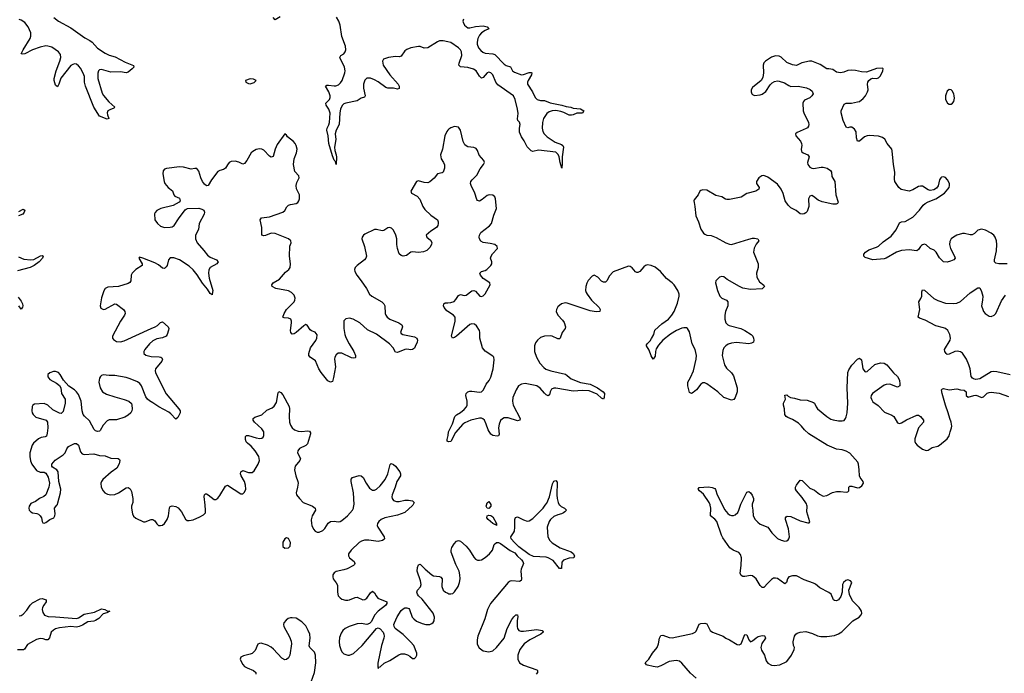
# Model space of a CAD drawing. Header units: inches. Extents: x 1843750 to 1959452, y 907112 to 1016326.
# Tile 103 of 137: x 1915515 to 1925827, y 958240 to 965086. Entities that reach past the tile are written whole.
import ezdxf

# ---------------------------------------------------------------- set-up
doc = ezdxf.new("R2010")
doc.units = ezdxf.units.IN
doc.header["$MEASUREMENT"] = 0
for name, color, linetype in [('B9915', 7, 'Continuous'), ('B9916', 7, 'Continuous'), ('B9925', 7, 'Continuous'), ('B9926', 7, 'Continuous')]:
    doc.layers.add(name, color=color, linetype=linetype)

msp = doc.modelspace()

# ---------------------------------------------------------------- linework, layer by layer
at = {"layer": 'B9915', "color": 6}
for points, elevation in [([(1915620, 960000), (1915615, 959990), (1915612, 959970), (1915614, 959950), (1915630, 959930), (1915650, 959921), (1915694, 959914), (1915710, 959908), (1915730, 959890), (1915744, 959870), (1915750, 959831), (1915757, 959817), (1915770, 959812), (1915790, 959820), (1915830, 959851), (1915871, 959870), (1915883, 959890), (1915885, 959910), (1915880, 959970), (1915902, 960000)], 600), ([(1916690, 960000), (1916686, 959990), (1916685, 959970), (1916695, 959910), (1916706, 959886), (1916730, 959864), (1916810, 959826), (1916830, 959826), (1916890, 959851), (1916910, 959852), (1916930, 959837), (1916950, 959805), (1916970, 959789), (1916990, 959787), (1917010, 959793), (1917030, 959808), (1917059, 959850), (1917072, 959888), (1917085, 959975), (1917092, 959988), (1917110, 959996), (1917150, 959986), (1917173, 959973), (1917209, 959930), (1917250, 959854), (1917270, 959840), (1917290, 959839), (1917331, 959849), (1917401, 959879), (1917441, 959899), (1917459, 959921), (1917461, 959950), (1917456, 960000)], 600), ([(1918556, 960000), (1918580, 959990), (1918609, 959970), (1918612, 959950), (1918579, 959890), (1918566, 959846), (1918570, 959810), (1918576, 959790), (1918591, 959751), (1918610, 959728), (1918630, 959719), (1918650, 959720), (1918690, 959737), (1918710, 959756), (1918747, 959813), (1918770, 959829), (1918810, 959834), (1918850, 959828), (1918870, 959830), (1918890, 959839), (1918949, 959890), (1919000, 959950), (1919011, 959970), (1919016, 960000)], 600), ([(1919631, 960000), (1919630, 959999), (1919550, 959926), (1919470, 959896), (1919340, 959870), (1919300, 959850), (1919276, 959830), (1919262, 959810), (1919259, 959790), (1919266, 959770), (1919331, 959670), (1919335, 959650), (1919330, 959642), (1919315, 959630), (1919270, 959621), (1919170, 959634), (1919126, 959634), (1919095, 959625), (1919070, 959611), (1918987, 959530), (1918959, 959490), (1918958, 959470), (1918969, 959450), (1919019, 959410), (1919026, 959390), (1919020, 959380), (1919011, 959370), (1918944, 959336), (1918910, 959324), (1918830, 959308), (1918808, 959292), (1918796, 959270), (1918793, 959250), (1918797, 959230), (1918830, 959187), (1918842, 959162), (1918842, 959090), (1918850, 959052), (1918870, 959030), (1918890, 959018), (1918927, 959007), (1918950, 959007), (1918970, 959010), (1919030, 959035), (1919050, 959037), (1919110, 959011), (1919130, 959013), (1919150, 959027), (1919190, 959082), (1919210, 959101), (1919230, 959083), (1919247, 959050), (1919267, 959027), (1919361, 958990), (1919359, 958970), (1919345, 958950), (1919270, 958892), (1919230, 958850), (1919198, 958782), (1919178, 958762), (1919150, 958753), (1919090, 958762), (1919050, 958758), (1918966, 958730), (1918924, 958710), (1918898, 958690), (1918880, 958660), (1918864, 958616), (1918859, 958570), (1918865, 958530), (1918877, 958490), (1918890, 958464), (1918910, 958445), (1918950, 958430), (1918970, 958431), (1919010, 958449), (1919103, 958530), (1919250, 958709), (1919270, 958715), (1919290, 958705), (1919320, 958670), (1919330, 958650), (1919333, 958630), (1919330, 958610), (1919304, 958530), (1919267, 958347), (1919266, 958306), (1919270, 958292), (1919277, 958303), (1919290, 958308), (1919332, 958348), (1919390, 958376), (1919485, 958435), (1919510, 958444), (1919544, 958444), (1919575, 958435), (1919601, 958421), (1919630, 958396), (1919650, 958397), (1919665, 958410), (1919674, 958430), (1919675, 958450), (1919641, 958530), (1919607, 958570), (1919530, 958645), (1919448, 958708), (1919437, 958730), (1919435, 958750), (1919441, 958770), (1919468, 958832), (1919510, 958897), (1919530, 958916), (1919550, 958925), (1919570, 958927), (1919590, 958919), (1919598, 958910), (1919627, 958830), (1919641, 958810), (1919670, 958787), (1919730, 958761), (1919770, 958752), (1919810, 958753), (1919830, 958761), (1919846, 958774), (1919855, 958790), (1919860, 958830), (1919844, 958870), (1919770, 958968), (1919730, 959016), (1919692, 959052), (1919680, 959070), (1919673, 959090), (1919680, 959110), (1919713, 959147), (1919719, 959170), (1919711, 959210), (1919677, 959310), (1919680, 959350), (1919690, 959378), (1919710, 959384), (1919760, 959330), (1919833, 959273), (1919850, 959262), (1919910, 959253), (1919926, 959246), (1919938, 959230), (1919935, 959150), (1919950, 959112), (1919975, 959090), (1920000, 959078)], 600), ([(1915510, 958842), (1915530, 958846), (1915550, 958860), (1915590, 958903), (1915625, 958955), (1915650, 958980), (1915730, 959020), (1915750, 959024), (1915792, 959010), (1915791, 958990), (1915766, 958954), (1915755, 958930), (1915751, 958910), (1915756, 958876), (1915776, 958850), (1915814, 958834), (1915890, 958832), (1916110, 958814), (1916130, 958820), (1916190, 958861), (1916299, 958881), (1916370, 958916), (1916406, 958910), (1916430, 958895), (1916458, 958890), (1916428, 958872), (1916390, 958864), (1916345, 958815), (1916308, 958792), (1916290, 958785), (1916230, 958781), (1916174, 958746), (1916138, 958730), (1916110, 958725), (1916050, 958731), (1915930, 958715), (1915890, 958705), (1915867, 958693), (1915845, 958670), (1915827, 958613), (1915810, 958591), (1915790, 958590), (1915762, 958602), (1915730, 958606), (1915690, 958595), (1915597, 958543), (1915566, 958494), (1915555, 958485), (1915490, 958485)], 500), ([(1918550, 958102), (1918601, 958250), (1918615, 958350), (1918614, 958430), (1918601, 958461), (1918555, 958510), (1918548, 958528), (1918558, 958610), (1918552, 958650), (1918537, 958690), (1918510, 958736), (1918470, 958779), (1918410, 958817), (1918370, 958823), (1918350, 958822), (1918327, 958813), (1918304, 958796), (1918282, 958770), (1918277, 958750), (1918281, 958730), (1918341, 958621), (1918357, 958577), (1918362, 958550), (1918344, 958430), (1918330, 958401), (1918310, 958384), (1918290, 958382), (1918259, 958399), (1918174, 958494), (1918150, 958514), (1918110, 958535), (1918045, 958555), (1918026, 958554), (1918010, 958544), (1917981, 958479), (1917951, 958449), (1917930, 958440), (1917857, 958423), (1917830, 958410), (1917824, 958390), (1917830, 958370), (1917850, 958334), (1917870, 958312), (1917896, 958296), (1917964, 958270), (1917987, 958250), (1917988, 958230)], 600)]:
    msp.add_lwpolyline(points, dxfattribs=dict(at, elevation=elevation))
at = {"layer": 'B9915', "color": 6, "elevation": 600}
msp.add_lwpolyline([(1918310, 959658), (1918290, 959647), (1918270, 959613), (1918270, 959570), (1918290, 959551), (1918330, 959555), (1918348, 959572), (1918351, 959610), (1918330, 959652)], close=True, dxfattribs=at)
at = {"layer": 'B9916', "color": 6}
for points, elevation in [([(1915871, 965110), (1915922, 965070), (1916050, 965002), (1916196, 964896), (1916250, 964868), (1916272, 964852), (1916329, 964789), (1916410, 964735), (1916450, 964715), (1916516, 964696), (1916621, 964641), (1916705, 964605), (1916709, 964590), (1916692, 964570), (1916650, 964537), (1916630, 964531), (1916570, 964540), (1916470, 964535), (1916370, 964564), (1916350, 964562), (1916340, 964550), (1916334, 964526), (1916334, 964470), (1916377, 964317), (1916392, 964292), (1916447, 964227), (1916512, 964170), (1916502, 964158), (1916457, 964143), (1916438, 964130), (1916432, 964110), (1916433, 964090), (1916448, 964050), (1916430, 964043), (1916350, 964074), (1916291, 964170), (1916203, 964390), (1916194, 964430), (1916193, 964490), (1916188, 964510), (1916154, 964574), (1916130, 964604), (1916110, 964619), (1916090, 964623), (1916070, 964618), (1916050, 964605), (1915947, 964473), (1915925, 964410), (1915910, 964382), (1915890, 964400), (1915877, 964450), (1915876, 964470), (1915896, 964550), (1915934, 964650), (1915944, 964690), (1915941, 964721), (1915922, 964750), (1915850, 964798), (1915810, 964810), (1915790, 964811), (1915730, 964799), (1915650, 964772), (1915570, 964729), (1915544, 964724), (1915530, 964730), (1915550, 964770), (1915625, 964890), (1915632, 964912), (1915631, 964950), (1915603, 965010), (1915570, 965055), (1915530, 965082), (1915509, 965089)], 500), ([(1918243, 965117), (1918190, 965083), (1918170, 965108)], 500), ([(1920000, 964853), (1919950, 964866), (1919910, 964863), (1919890, 964855), (1919790, 964792), (1919750, 964789), (1919710, 964805), (1919690, 964806), (1919610, 964793), (1919570, 964774), (1919550, 964759), (1919510, 964703), (1919490, 964698), (1919450, 964700), (1919378, 964690), (1919326, 964674), (1919313, 964650), (1919322, 964610), (1919390, 964510), (1919479, 964410), (1919488, 964390), (1919490, 964365), (1919470, 964360), (1919430, 964369), (1919370, 964370), (1919350, 964376), (1919270, 964436), (1919230, 964457), (1919188, 964472), (1919150, 964475), (1919128, 964452), (1919116, 964410), (1919117, 964370), (1919133, 964290), (1919127, 964273), (1919090, 964263), (1919050, 964235), (1918929, 964211), (1918910, 964203), (1918892, 964188), (1918875, 964150), (1918867, 964110), (1918860, 963990), (1918831, 963930), (1918819, 963890), (1918826, 963830), (1918812, 963750), (1918816, 963716), (1918830, 963672), (1918833, 963647), (1918830, 963568), (1918821, 963601), (1918810, 963615), (1918790, 963661), (1918751, 963790), (1918745, 963870), (1918733, 963930), (1918735, 963950), (1918754, 963986), (1918761, 964010), (1918767, 964107), (1918753, 964150), (1918723, 964190), (1918720, 964210), (1918759, 964250), (1918767, 964270), (1918767, 964290), (1918751, 964331), (1918717, 964390), (1918730, 964400), (1918750, 964401), (1918810, 964392), (1918826, 964394), (1918855, 964405), (1918876, 964424), (1918892, 964448), (1918921, 964530), (1918923, 964550), (1918918, 964590), (1918869, 964690), (1918878, 964710), (1918910, 964729), (1918924, 964750), (1918929, 964771), (1918927, 964810), (1918889, 964910), (1918870, 965030), (1918858, 965070), (1918834, 965114)], 500), ([(1920000, 963928), (1919990, 963915), (1919967, 963870), (1919942, 963730), (1919923, 963670), (1919929, 963630), (1919955, 963590), (1919965, 963565), (1919965, 963530), (1919951, 963489), (1919939, 963481), (1919890, 963470), (1919855, 963425), (1919810, 963389), (1919790, 963379), (1919750, 963380), (1919690, 963397), (1919670, 963392), (1919613, 963290), (1919620, 963270), (1919676, 963236), (1919707, 963207), (1919738, 963130), (1919759, 963099), (1919820, 963040), (1919889, 962990), (1919897, 962970), (1919899, 962950), (1919895, 962930), (1919881, 962910), (1919821, 962870), (1919773, 962830), (1919778, 962810), (1919818, 962778), (1919830, 962753), (1919828, 962730), (1919810, 962699), (1919779, 962670), (1919744, 962656), (1919690, 962646), (1919630, 962655), (1919610, 962652), (1919565, 962615), (1919530, 962610), (1919510, 962616), (1919490, 962635), (1919470, 962690), (1919464, 962730), (1919464, 962790), (1919454, 962830), (1919430, 962883), (1919410, 962904), (1919388, 962910), (1919370, 962905), (1919330, 962879), (1919310, 962876), (1919250, 962888), (1919230, 962888), (1919130, 962839), (1919117, 962830), (1919101, 962810), (1919098, 962790), (1919127, 962710), (1919147, 962610), (1919140, 962590), (1919125, 962570), (1919049, 962510), (1919029, 962490), (1919021, 962470), (1919025, 962450), (1919045, 962410), (1919092, 962352), (1919147, 962270), (1919180, 962210), (1919202, 962190), (1919307, 962130), (1919330, 962110), (1919340, 962090), (1919343, 962010), (1919350, 961990), (1919365, 961970), (1919390, 961950), (1919487, 961910), (1919518, 961890), (1919524, 961870), (1919502, 961810), (1919510, 961799), (1919527, 961790), (1919650, 961764), (1919675, 961750), (1919682, 961730), (1919679, 961710), (1919658, 961662), (1919650, 961647), (1919630, 961630), (1919610, 961629), (1919570, 961636), (1919550, 961633), (1919470, 961599), (1919450, 961605), (1919425, 961650), (1919389, 961690), (1919250, 961794), (1919159, 961839), (1919078, 961910), (1919009, 961951), (1918970, 961959), (1918930, 961953), (1918910, 961931), (1918908, 961912), (1918910, 961850), (1918919, 961790), (1918930, 961758), (1918965, 961690), (1919015, 961610), (1919031, 961570), (1919032, 961548), (1919030, 961544), (1919010, 961540), (1918990, 961545), (1918890, 961592), (1918870, 961595), (1918850, 961593), (1918830, 961577), (1918817, 961550), (1918813, 961530), (1918822, 961450), (1918801, 961339), (1918790, 961298), (1918770, 961288), (1918743, 961303), (1918673, 961390), (1918649, 961430), (1918612, 961512), (1918556, 961550), (1918542, 961570), (1918542, 961590), (1918561, 961650), (1918615, 961725), (1918627, 961750), (1918630, 961784), (1918621, 961801), (1918610, 961813), (1918570, 961826), (1918556, 961836), (1918525, 961885), (1918510, 961893), (1918490, 961881), (1918410, 961809), (1918390, 961797), (1918370, 961793), (1918353, 961810), (1918350, 961830), (1918362, 961910), (1918361, 961930), (1918354, 961950), (1918330, 961960), (1918283, 961963), (1918271, 961970), (1918286, 962010), (1918310, 962050), (1918390, 962130), (1918398, 962150), (1918400, 962170), (1918390, 962200), (1918362, 962230), (1918330, 962247), (1918199, 962270), (1918160, 962290), (1918157, 962310), (1918170, 962329), (1918235, 962370), (1918298, 962442), (1918334, 962470), (1918348, 962490), (1918352, 962528), (1918340, 962610), (1918345, 962715), (1918357, 962750), (1918356, 962770), (1918330, 962790), (1918190, 962848), (1918150, 962849), (1918090, 962826), (1918070, 962822), (1918049, 962830), (1918050, 962910), (1918034, 962990), (1918048, 963010), (1918130, 963020), (1918270, 963069), (1918291, 963089), (1918313, 963127), (1918330, 963143), (1918350, 963151), (1918410, 963162), (1918427, 963173), (1918439, 963190), (1918446, 963210), (1918446, 963250), (1918415, 963315), (1918410, 963350), (1918419, 963381), (1918440, 963430), (1918437, 963450), (1918397, 963497), (1918384, 963570), (1918391, 963629), (1918413, 963690), (1918420, 963730), (1918412, 963770), (1918401, 963790), (1918383, 963810), (1918320, 963860), (1918310, 963876), (1918290, 963889), (1918210, 963780), (1918190, 963730), (1918168, 963652), (1918150, 963645), (1918130, 963656), (1918070, 963718), (1918050, 963730), (1918025, 963735), (1917990, 963727), (1917955, 963705), (1917940, 963690), (1917893, 963610), (1917870, 963580), (1917850, 963573), (1917810, 963594), (1917770, 963604), (1917730, 963601), (1917709, 963591), (1917690, 963567), (1917670, 963530), (1917650, 963516), (1917610, 963508), (1917590, 963496), (1917524, 963410), (1917490, 963351), (1917470, 963346), (1917450, 963362), (1917431, 963390), (1917411, 963430), (1917390, 963499), (1917370, 963526), (1917350, 963528), (1917310, 963522), (1917230, 963542), (1917190, 963544), (1917052, 963528), (1917030, 963520), (1917018, 963502), (1917014, 963470), (1917027, 963390), (1917036, 963370), (1917068, 963330), (1917114, 963294), (1917130, 963250), (1917138, 963238), (1917190, 963215), (1917197, 963190), (1917186, 963174), (1917121, 963139), (1916994, 963110), (1916952, 963088), (1916932, 963068), (1916926, 963054), (1916929, 962990), (1916958, 962950), (1916990, 962923), (1917030, 962910), (1917090, 962912), (1917110, 962917), (1917131, 962930), (1917178, 963002), (1917246, 963094), (1917257, 963103), (1917272, 963108), (1917390, 963112), (1917423, 963103), (1917442, 963090), (1917450, 963070), (1917445, 963050), (1917396, 962950), (1917388, 962890), (1917357, 962830), (1917357, 962790), (1917372, 962750), (1917444, 962670), (1917481, 962621), (1917510, 962600), (1917576, 962570), (1917592, 962550), (1917580, 962530), (1917509, 962491), (1917494, 962466), (1917492, 962430), (1917500, 962380), (1917537, 962250), (1917532, 962210), (1917530, 962206), (1917510, 962218), (1917483, 962263), (1917430, 962327), (1917373, 962413), (1917330, 962467), (1917290, 962504), (1917190, 962572), (1917130, 962593), (1917090, 962591), (1917074, 962570), (1917058, 962510), (1917050, 962496), (1917030, 962481), (1917010, 962482), (1916970, 962517), (1916930, 962540), (1916806, 962590), (1916770, 962599), (1916762, 962590), (1916797, 962530), (1916799, 962510), (1916730, 962470), (1916693, 962430), (1916682, 962410), (1916678, 962350), (1916668, 962332), (1916650, 962323), (1916550, 962291), (1916436, 962284), (1916410, 962271), (1916395, 962245), (1916372, 962172), (1916356, 962090), (1916365, 962065), (1916392, 962052), (1916410, 962055), (1916510, 962110), (1916530, 962107), (1916603, 962050), (1916617, 962030), (1916620, 962010), (1916612, 961990), (1916570, 961927), (1916486, 961770), (1916487, 961750), (1916496, 961736), (1916530, 961715), (1916570, 961713), (1916610, 961724), (1916890, 961853), (1916932, 961868), (1916957, 961883), (1916990, 961914), (1917010, 961920), (1917070, 961870), (1917077, 961850), (1917074, 961834), (1917059, 961790), (1917048, 961772), (1917010, 961755), (1916950, 961745), (1916910, 961724), (1916875, 961690), (1916824, 961630), (1916815, 961610), (1916815, 961590), (1916834, 961574), (1916848, 961568), (1916890, 961560), (1916974, 961554), (1916993, 961550), (1917003, 961543), (1917010, 961530), (1917003, 961510), (1916938, 961430), (1916932, 961410), (1916936, 961390), (1917006, 961246), (1917049, 961169), (1917180, 961010), (1917194, 960990), (1917196, 960970), (1917170, 960920), (1917150, 960903), (1917099, 960959), (1917076, 960976), (1916971, 961030), (1916910, 961073), (1916873, 961093), (1916852, 961112), (1916837, 961137), (1916791, 961251), (1916774, 961274), (1916750, 961292), (1916670, 961326), (1916630, 961338), (1916510, 961361), (1916450, 961358), (1916390, 961368), (1916370, 961360), (1916361, 961350), (1916350, 961330), (1916343, 961290), (1916357, 961230), (1916383, 961190), (1916424, 961164), (1916510, 961135), (1916610, 961109), (1916657, 961090), (1916685, 961065), (1916690, 961050), (1916693, 961010), (1916689, 960990), (1916678, 960970), (1916650, 960943), (1916617, 960923), (1916530, 960896), (1916450, 960894), (1916430, 960885), (1916390, 960838), (1916357, 960783), (1916350, 960776), (1916330, 960773), (1916310, 960780), (1916295, 960795), (1916246, 960886), (1916193, 960933), (1916181, 960950), (1916170, 960990), (1916157, 961090), (1916130, 961160), (1916110, 961190), (1916090, 961209), (1916029, 961249), (1915972, 961312), (1915939, 961370), (1915920, 961390), (1915890, 961401), (1915870, 961400), (1915830, 961389), (1915809, 961370), (1915810, 961344), (1915830, 961318), (1915900, 961280), (1915933, 961253), (1915944, 961230), (1915951, 961171), (1915991, 961111), (1915991, 961070), (1915970, 960983), (1915950, 960963), (1915930, 960966), (1915861, 961001), (1915810, 961048), (1915770, 961065), (1915670, 961060), (1915653, 961050), (1915646, 961034), (1915642, 960990), (1915646, 960970), (1915656, 960950), (1915684, 960924), (1915791, 960890), (1915805, 960870), (1915810, 960810), (1915804, 960756), (1915795, 960725), (1915782, 960718), (1915738, 960710), (1915710, 960695), (1915659, 960650), (1915646, 960630), (1915621, 960550), (1915620, 960510), (1915627, 960467), (1915641, 960430), (1915690, 960366), (1915730, 960348), (1915770, 960347), (1915790, 960337), (1915813, 960293), (1915828, 960230), (1915821, 960190), (1915787, 960110), (1915768, 960092), (1915721, 960070), (1915680, 960040), (1915630, 960020), (1915620, 960000)], 600), ([(1915504, 963076), (1915550, 963101), (1915568, 963090), (1915561, 963070), (1915546, 963050), (1915501, 963030)], 500), ([(1915503, 962603), (1915558, 962578), (1915630, 962570), (1915664, 962576), (1915732, 962612), (1915755, 962615), (1915761, 962610), (1915752, 962590), (1915720, 962550), (1915665, 962510), (1915625, 962490), (1915490, 962456)], 500), ([(1915500, 962180), (1915530, 962139), (1915545, 962110), (1915548, 962090), (1915544, 962076), (1915530, 962055), (1915506, 962090)], 500), ([(1920000, 962028), (1919990, 962035), (1919962, 962070), (1919954, 962090), (1919958, 962110), (1919970, 962121), (1920000, 962122)], 600), ([(1917456, 960000), (1917448, 960092), (1917450, 960110), (1917461, 960119), (1917470, 960121), (1917490, 960109), (1917550, 960062), (1917570, 960060), (1917590, 960075), (1917610, 960102), (1917670, 960202), (1917690, 960211), (1917830, 960120), (1917850, 960120), (1917870, 960137), (1917882, 960170), (1917880, 960210), (1917870, 960250), (1917833, 960310), (1917828, 960330), (1917831, 960349), (1917850, 960366), (1917910, 960343), (1917950, 960342), (1917970, 960361), (1918014, 960430), (1918028, 960470), (1918019, 960510), (1917982, 960570), (1917938, 960618), (1917899, 960650), (1917886, 960666), (1917880, 960690), (1917881, 960719), (1917890, 960730), (1917910, 960732), (1917990, 960705), (1918030, 960699), (1918050, 960702), (1918066, 960714), (1918073, 960730), (1918070, 960770), (1918050, 960800), (1917975, 960870), (1917961, 960890), (1917960, 960910), (1917977, 960923), (1918050, 960947), (1918102, 960998), (1918158, 961022), (1918181, 961039), (1918204, 961076), (1918222, 961178), (1918230, 961193), (1918250, 961180), (1918270, 961157), (1918336, 961036), (1918340, 961010), (1918337, 960930), (1918342, 960870), (1918350, 960840), (1918369, 960810), (1918392, 960792), (1918430, 960778), (1918470, 960773), (1918530, 960779), (1918550, 960775), (1918559, 960759), (1918561, 960750), (1918530, 960645), (1918513, 960627), (1918446, 960594), (1918427, 960570), (1918425, 960550), (1918455, 960490), (1918448, 960470), (1918400, 960410), (1918393, 960370), (1918406, 960310), (1918428, 960250), (1918431, 960231), (1918426, 960190), (1918409, 960130), (1918413, 960110), (1918444, 960070), (1918483, 960030), (1918556, 960000)], 600), ([(1915902, 960000), (1915910, 960010), (1915915, 960025), (1915941, 960130), (1915944, 960170), (1915926, 960250), (1915916, 960350), (1915903, 960370), (1915858, 960398), (1915850, 960410), (1915850, 960430), (1915886, 960474), (1915970, 960530), (1915990, 960549), (1916007, 960593), (1916025, 960615), (1916090, 960647), (1916110, 960647), (1916130, 960630), (1916150, 960559), (1916170, 960540), (1916190, 960532), (1916290, 960539), (1916350, 960523), (1916410, 960517), (1916470, 960494), (1916546, 960490), (1916559, 960479), (1916562, 960470), (1916555, 960435), (1916532, 960390), (1916473, 960347), (1916386, 960270), (1916370, 960250), (1916365, 960230), (1916368, 960190), (1916388, 960150), (1916406, 960130), (1916435, 960115), (1916470, 960108), (1916510, 960113), (1916551, 960129), (1916630, 960184), (1916650, 960185), (1916670, 960174), (1916686, 960146), (1916700, 960070), (1916699, 960030), (1916690, 960000)], 600), ([(1920000, 960669), (1919993, 960673), (1919992, 960690), (1920000, 960716)], 600), ([(1919016, 960000), (1919018, 960010), (1919011, 960130), (1918987, 960250), (1918988, 960272), (1918999, 960290), (1919070, 960312), (1919090, 960308), (1919111, 960291), (1919143, 960230), (1919180, 960180), (1919210, 960160), (1919230, 960160), (1919250, 960170), (1919290, 960203), (1919341, 960270), (1919371, 960330), (1919394, 960426), (1919404, 960436), (1919430, 960428), (1919450, 960409), (1919495, 960350), (1919502, 960330), (1919502, 960310), (1919463, 960250), (1919448, 960190), (1919415, 960110), (1919413, 960090), (1919417, 960070), (1919431, 960051), (1919460, 960040), (1919490, 960040), (1919550, 960052), (1919588, 960052), (1919630, 960048), (1919646, 960030), (1919631, 960000)], 600)]:
    msp.add_lwpolyline(points, dxfattribs=dict(at, elevation=elevation))
at = {"layer": 'B9916', "color": 6, "elevation": 600}
msp.add_lwpolyline([(1917930, 964466), (1917879, 964450), (1917884, 964430), (1917910, 964416), (1917930, 964414), (1917970, 964429), (1917993, 964450), (1917963, 964463)], close=True, dxfattribs=at)
at = {"layer": 'B9925', "color": 6, "elevation": 600}
for points in [[(1920449, 960000), (1920448, 959990), (1920430, 959965), (1920410, 959971), (1920402, 959990), (1920404, 960000)], [(1921172, 960000), (1921186, 959986), (1921221, 959970), (1921243, 959950), (1921225, 959930), (1921210, 959920), (1921190, 959910), (1921150, 959900), (1921110, 959881), (1921075, 959850), (1921059, 959830), (1921038, 959770), (1921046, 959670), (1921066, 959630), (1921090, 959606), (1921176, 959556), (1921291, 959511), (1921310, 959494), (1921325, 959470), (1921319, 959450), (1921270, 959445), (1921210, 959427), (1921194, 959406), (1921190, 959337), (1921170, 959339), (1921101, 959421), (1921051, 959451), (1921030, 959457), (1920896, 959464), (1920850, 959485), (1920744, 959564), (1920696, 959610), (1920662, 959650), (1920657, 959670), (1920688, 959710), (1920697, 959730), (1920702, 959770), (1920700, 959850), (1920707, 959873), (1920730, 959880), (1920790, 959848), (1920830, 959834), (1920850, 959836), (1920890, 959863), (1920996, 959970), (1921018, 960000)], [(1922599, 958190), (1922541, 958241), (1922450, 958347), (1922427, 958367), (1922390, 958375), (1922316, 958364), (1922230, 958317), (1922190, 958305), (1922150, 958310), (1922090, 958326), (1922081, 958330), (1922066, 958350), (1922104, 958390), (1922143, 958450), (1922191, 958509), (1922207, 958550), (1922216, 958610), (1922230, 958635), (1922250, 958641), (1922317, 958617), (1922350, 958613), (1922563, 958657), (1922590, 958670), (1922599, 958681), (1922630, 958755), (1922650, 958762), (1922690, 958764), (1922710, 958758), (1922747, 958690), (1922770, 958671), (1922884, 958630), (1922910, 958608), (1922950, 958592), (1923030, 958541), (1923050, 958537), (1923072, 958548), (1923110, 958647), (1923130, 958643), (1923151, 958590), (1923170, 958571), (1923190, 958579), (1923227, 958613), (1923250, 958626), (1923290, 958637), (1923314, 958634), (1923320, 958630), (1923326, 958610), (1923288, 958552), (1923277, 958510), (1923284, 958484), (1923315, 958430), (1923332, 958372), (1923350, 958348), (1923390, 958326), (1923417, 958323), (1923475, 958330), (1923550, 958365), (1923598, 958430), (1923625, 958490), (1923629, 958510), (1923620, 958530), (1923616, 958570), (1923631, 958629), (1923645, 958650), (1923659, 958661), (1923690, 958672), (1923750, 958679), (1923818, 958658), (1923870, 958632), (1923906, 958626), (1923970, 958625), (1924050, 958637), (1924090, 958652), (1924124, 958676), (1924240, 958790), (1924307, 958830), (1924328, 958852), (1924335, 958870), (1924331, 958890), (1924320, 958910), (1924306, 958930), (1924238, 958998), (1924205, 959065), (1924198, 959110), (1924229, 959190), (1924215, 959210), (1924190, 959220), (1924166, 959214), (1924142, 959190), (1924133, 959170), (1924128, 959090), (1924115, 959045), (1924091, 959009), (1924070, 959000), (1924050, 959002), (1924039, 959010), (1924013, 959070), (1923990, 959087), (1923896, 959136), (1923850, 959174), (1923830, 959184), (1923730, 959219), (1923650, 959260), (1923610, 959260), (1923571, 959249), (1923557, 959230), (1923547, 959193), (1923530, 959178), (1923450, 959234), (1923430, 959238), (1923410, 959235), (1923390, 959223), (1923350, 959186), (1923310, 959140), (1923290, 959140), (1923270, 959160), (1923227, 959230), (1923190, 959262), (1923170, 959266), (1923110, 959253), (1923090, 959255), (1923070, 959266), (1923061, 959290), (1923072, 959370), (1923073, 959450), (1923065, 959485), (1923047, 959507), (1922987, 959530), (1922953, 959553), (1922879, 959659), (1922866, 959686), (1922817, 959830), (1922796, 959856), (1922751, 959890), (1922752, 959970), (1922747, 960000)], [(1922874, 960000), (1922895, 959955), (1922930, 959913), (1922950, 959900), (1922970, 959894), (1922990, 959894), (1923010, 959900), (1923035, 959925), (1923048, 959950), (1923064, 960000)], [(1923186, 960000), (1923185, 959990), (1923193, 959950), (1923196, 959890), (1923218, 959850), (1923244, 959824), (1923270, 959804), (1923351, 959771), (1923391, 959710), (1923450, 959653), (1923490, 959633), (1923530, 959626), (1923550, 959629), (1923562, 959638), (1923572, 959650), (1923577, 959670), (1923568, 959752), (1923534, 959850), (1923534, 959870), (1923541, 959879), (1923553, 959887), (1923590, 959884), (1923690, 959838), (1923770, 959815), (1923785, 959815), (1923792, 959828), (1923759, 959930), (1923761, 959990), (1923759, 960000)], [(1920000, 959078), (1920010, 959074), (1920030, 959072), (1920050, 959077), (1920070, 959093), (1920107, 959150), (1920121, 959190), (1920128, 959230), (1920126, 959270), (1920117, 959310), (1920081, 959381), (1920033, 959510), (1920033, 959530), (1920042, 959558), (1920064, 959596), (1920090, 959626), (1920110, 959631), (1920130, 959624), (1920190, 959573), (1920225, 959530), (1920270, 959458), (1920290, 959437), (1920310, 959427), (1920330, 959425), (1920350, 959430), (1920390, 959453), (1920436, 959490), (1920466, 959530), (1920483, 959590), (1920510, 959610), (1920530, 959610), (1920550, 959601), (1920650, 959526), (1920701, 959501), (1920726, 959470), (1920771, 959430), (1920785, 959410), (1920790, 959390), (1920767, 959330), (1920763, 959310), (1920771, 959230), (1920767, 959213), (1920750, 959203), (1920670, 959210), (1920650, 959206), (1920630, 959192), (1920446, 958970), (1920415, 958910), (1920387, 958810), (1920314, 958630), (1920306, 958590), (1920307, 958550), (1920313, 958530), (1920327, 958507), (1920370, 958477), (1920430, 958464), (1920470, 958474), (1920510, 958510), (1920588, 958610), (1920622, 958710), (1920670, 958803), (1920690, 958832), (1920710, 958851), (1920730, 958854), (1920733, 958833), (1920726, 958794), (1920724, 958730), (1920728, 958708), (1920742, 958690), (1920763, 958683), (1920790, 958683), (1920930, 958699), (1920988, 958690), (1920996, 958676), (1920997, 958670), (1920973, 958650), (1920858, 958590), (1920797, 958550), (1920752, 958490), (1920731, 958430), (1920732, 958390), (1920751, 958350), (1920790, 958325), (1920930, 958277), (1920939, 958270), (1920939, 958250), (1920923, 958230)]]:
    msp.add_lwpolyline(points, dxfattribs=at)
msp.add_lwpolyline([(1920510, 959789), (1920499, 959799), (1920490, 959798), (1920470, 959810), (1920421, 959850), (1920408, 959870), (1920412, 959888), (1920430, 959896), (1920450, 959893), (1920470, 959878), (1920509, 959810)], close=True, dxfattribs=at)
at = {"layer": 'B9926', "color": 6}
for points, elevation in [([(1920163, 965090), (1920157, 965070), (1920159, 965059), (1920175, 965030), (1920210, 965002), (1920230, 965000), (1920290, 965016), (1920370, 965022), (1920412, 965010), (1920427, 964990), (1920390, 964974), (1920350, 964947), (1920330, 964925), (1920312, 964890), (1920305, 964850), (1920307, 964830), (1920321, 964790), (1920343, 964763), (1920365, 964745), (1920390, 964735), (1920470, 964727), (1920490, 964721), (1920590, 964621), (1920610, 964607), (1920654, 964594), (1920675, 964550), (1920696, 964536), (1920770, 964509), (1920790, 964512), (1920850, 964534), (1920873, 964533), (1920877, 964530), (1920875, 964510), (1920841, 964450), (1920833, 964430), (1920834, 964410), (1920885, 964330), (1920915, 964270), (1920936, 964250), (1920970, 964241), (1921010, 964241), (1921070, 964215), (1921192, 964192), (1921238, 964178), (1921288, 964170), (1921310, 964161), (1921390, 964154), (1921425, 964130), (1921410, 964106), (1921350, 964107), (1921312, 964088), (1921295, 964085), (1921270, 964087), (1921215, 964115), (1921183, 964123), (1921130, 964134), (1921090, 964132), (1921060, 964120), (1921037, 964103), (1921001, 964050), (1920991, 964010), (1920986, 963950), (1920994, 963914), (1921009, 963889), (1921040, 963860), (1921123, 963803), (1921190, 963780), (1921205, 963770), (1921210, 963750), (1921197, 963650), (1921198, 963582), (1921192, 963530), (1921175, 963590), (1921166, 963650), (1921154, 963674), (1921130, 963699), (1920950, 963719), (1920890, 963707), (1920870, 963714), (1920830, 963754), (1920797, 963817), (1920770, 963858), (1920750, 963909), (1920748, 963950), (1920755, 963990), (1920750, 964012), (1920731, 964031), (1920729, 964049), (1920735, 964105), (1920729, 964150), (1920705, 964250), (1920687, 964287), (1920522, 964402), (1920501, 964430), (1920470, 964507), (1920450, 964531), (1920430, 964536), (1920410, 964529), (1920370, 964482), (1920350, 964475), (1920330, 964496), (1920295, 964550), (1920269, 964569), (1920210, 964586), (1920130, 964592), (1920114, 964610), (1920117, 964630), (1920146, 964710), (1920143, 964750), (1920133, 964770), (1920111, 964790), (1920030, 964846), (1920000, 964853)], 500), ([(1925858, 962530), (1925769, 962529), (1925737, 962537), (1925726, 962550), (1925724, 962570), (1925746, 962666), (1925750, 962730), (1925747, 962770), (1925732, 962810), (1925719, 962830), (1925690, 962850), (1925630, 962881), (1925590, 962891), (1925550, 962880), (1925514, 962846), (1925490, 962834), (1925470, 962832), (1925410, 962846), (1925390, 962846), (1925331, 962829), (1925296, 962810), (1925271, 962790), (1925256, 962764), (1925252, 962730), (1925264, 962690), (1925307, 962610), (1925311, 962590), (1925299, 962570), (1925264, 962556), (1925228, 962548), (1925190, 962551), (1925150, 962591), (1925112, 962650), (1925091, 962671), (1925050, 962691), (1925010, 962727), (1924990, 962735), (1924970, 962729), (1924960, 962720), (1924949, 962710), (1924930, 962678), (1924910, 962664), (1924830, 962675), (1924750, 962669), (1924697, 962650), (1924590, 962587), (1924570, 962580), (1924450, 962572), (1924370, 962595), (1924355, 962610), (1924355, 962615), (1924356, 962630), (1924372, 962650), (1924410, 962677), (1924490, 962703), (1924510, 962714), (1924560, 962760), (1924641, 962819), (1924694, 962886), (1924730, 962960), (1924750, 962969), (1924790, 962974), (1924870, 963018), (1924940, 963090), (1924978, 963142), (1924998, 963162), (1925030, 963179), (1925110, 963210), (1925200, 963270), (1925237, 963310), (1925248, 963330), (1925253, 963350), (1925252, 963370), (1925234, 963410), (1925210, 963434), (1925190, 963441), (1925170, 963437), (1925162, 963430), (1925150, 963410), (1925135, 963345), (1925118, 963322), (1925090, 963303), (1925050, 963298), (1925030, 963304), (1924970, 963341), (1924950, 963343), (1924930, 963338), (1924870, 963303), (1924830, 963289), (1924748, 963308), (1924724, 963330), (1924680, 963390), (1924676, 963416), (1924679, 963490), (1924666, 963570), (1924653, 963713), (1924649, 963730), (1924599, 963790), (1924575, 963835), (1924551, 963851), (1924510, 963867), (1924413, 963873), (1924390, 963870), (1924362, 963858), (1924310, 963814), (1924290, 963815), (1924280, 963850), (1924274, 963910), (1924259, 963939), (1924230, 963960), (1924210, 963960), (1924190, 963954), (1924170, 963960), (1924138, 964030), (1924118, 964110), (1924118, 964130), (1924150, 964201), (1924170, 964212), (1924226, 964210), (1924290, 964224), (1924310, 964230), (1924350, 964262), (1924374, 964290), (1924394, 964330), (1924400, 964350), (1924395, 964410), (1924398, 964430), (1924410, 964450), (1924430, 964467), (1924450, 964475), (1924490, 964471), (1924510, 964476), (1924517, 964483), (1924530, 964498), (1924556, 964550), (1924559, 964570), (1924550, 964579), (1924490, 964574), (1924385, 964535), (1924330, 964539), (1924270, 964554), (1924230, 964559), (1924190, 964554), (1924145, 964535), (1924110, 964530), (1924070, 964538), (1924030, 964566), (1923990, 964573), (1923970, 964570), (1923898, 964618), (1923810, 964650), (1923788, 964652), (1923706, 964634), (1923650, 964607), (1923610, 964612), (1923550, 964638), (1923490, 964692), (1923470, 964704), (1923430, 964708), (1923388, 964692), (1923327, 964653), (1923310, 964634), (1923302, 964610), (1923305, 964530), (1923299, 964481), (1923279, 964450), (1923190, 964375), (1923176, 964350), (1923176, 964330), (1923183, 964310), (1923190, 964301), (1923210, 964291), (1923270, 964298), (1923290, 964305), (1923330, 964333), (1923376, 964404), (1923395, 964425), (1923420, 964440), (1923450, 964445), (1923470, 964443), (1923524, 964424), (1923570, 964396), (1923590, 964388), (1923669, 964391), (1923754, 964374), (1923795, 964355), (1923816, 964336), (1923824, 964310), (1923813, 964287), (1923792, 964268), (1923736, 964244), (1923723, 964230), (1923716, 964210), (1923722, 964130), (1923727, 964110), (1923775, 964010), (1923780, 963990), (1923778, 963970), (1923766, 963954), (1923753, 963947), (1923656, 963904), (1923642, 963890), (1923644, 963870), (1923693, 963813), (1923704, 963790), (1923706, 963770), (1923700, 963730), (1923704, 963704), (1923719, 963690), (1923770, 963670), (1923785, 963650), (1923767, 963590), (1923770, 963570), (1923790, 963541), (1923810, 963530), (1923830, 963527), (1923910, 963542), (1923930, 963541), (1923973, 963530), (1924008, 963508), (1924017, 963490), (1924022, 963442), (1924052, 963390), (1924063, 963250), (1924086, 963174), (1924079, 963161), (1924066, 963154), (1924030, 963154), (1923918, 963178), (1923877, 963197), (1923830, 963234), (1923810, 963243), (1923790, 963237), (1923777, 963210), (1923779, 963130), (1923762, 963078), (1923750, 963063), (1923730, 963051), (1923710, 963048), (1923690, 963053), (1923647, 963087), (1923590, 963117), (1923562, 963142), (1923532, 963190), (1923510, 963264), (1923490, 963310), (1923450, 963362), (1923350, 963437), (1923310, 963454), (1923287, 963450), (1923255, 963430), (1923232, 963390), (1923231, 963370), (1923258, 963330), (1923256, 963310), (1923226, 963290), (1923130, 963264), (1923070, 963228), (1922950, 963203), (1922922, 963202), (1922906, 963206), (1922870, 963232), (1922806, 963246), (1922710, 963299), (1922670, 963303), (1922650, 963298), (1922639, 963290), (1922622, 963250), (1922580, 963200), (1922576, 963190), (1922578, 963170), (1922587, 963130), (1922596, 963030), (1922626, 962970), (1922650, 962891), (1922676, 962850), (1922690, 962838), (1922710, 962830), (1922756, 962824), (1922810, 962806), (1922911, 962750), (1922950, 962734), (1922970, 962731), (1923150, 962789), (1923190, 962797), (1923210, 962798), (1923245, 962790), (1923257, 962770), (1923230, 962734), (1923208, 962692), (1923202, 962650), (1923250, 962530), (1923248, 962492), (1923231, 962430), (1923234, 962390), (1923262, 962342), (1923310, 962304), (1923317, 962290), (1923310, 962283), (1923290, 962268), (1923170, 962259), (1923090, 962274), (1923053, 962290), (1922926, 962366), (1922890, 962392), (1922870, 962398), (1922844, 962390), (1922806, 962350), (1922804, 962330), (1922823, 962250), (1922846, 962190), (1922869, 962169), (1922919, 962150), (1922931, 962131), (1922930, 962090), (1922908, 962030), (1922899, 961990), (1922900, 961950), (1922912, 961910), (1922930, 961891), (1922944, 961884), (1923068, 961850), (1923108, 961830), (1923175, 961790), (1923193, 961770), (1923200, 961750), (1923203, 961730), (1923199, 961710), (1923181, 961699), (1923150, 961692), (1923024, 961704), (1922970, 961699), (1922934, 961686), (1922910, 961670), (1922891, 961650), (1922878, 961622), (1922871, 961570), (1922895, 961470), (1922916, 961436), (1922970, 961386), (1922990, 961357), (1923029, 961230), (1923029, 961190), (1923010, 961129), (1922993, 961107), (1922970, 961101), (1922890, 961130), (1922827, 961187), (1922712, 961272), (1922690, 961282), (1922670, 961281), (1922650, 961268), (1922604, 961210), (1922570, 961181), (1922550, 961171), (1922530, 961182), (1922513, 961250), (1922513, 961290), (1922542, 961338), (1922572, 961410), (1922601, 961530), (1922604, 961570), (1922590, 961630), (1922557, 961690), (1922530, 961817), (1922510, 961850), (1922497, 961857), (1922470, 961859), (1922450, 961855), (1922393, 961830), (1922330, 961791), (1922250, 961730), (1922204, 961676), (1922182, 961638), (1922174, 961610), (1922170, 961561), (1922150, 961530), (1922130, 961565), (1922106, 961626), (1922078, 961670), (1922081, 961679), (1922086, 961690), (1922118, 961722), (1922133, 961747), (1922155, 961790), (1922166, 961834), (1922240, 961900), (1922310, 961948), (1922345, 961990), (1922369, 962031), (1922403, 962117), (1922422, 962190), (1922422, 962210), (1922407, 962250), (1922370, 962310), (1922350, 962331), (1922290, 962374), (1922228, 962450), (1922170, 962495), (1922130, 962513), (1922090, 962519), (1922070, 962512), (1922050, 962497), (1922010, 962449), (1921990, 962437), (1921977, 962437), (1921964, 962444), (1921930, 962488), (1921910, 962501), (1921890, 962503), (1921730, 962446), (1921690, 962400), (1921666, 962354), (1921650, 962338), (1921630, 962337), (1921610, 962348), (1921570, 962388), (1921530, 962411), (1921510, 962400), (1921467, 962353), (1921453, 962327), (1921443, 962290), (1921442, 962250), (1921447, 962230), (1921457, 962210), (1921502, 962150), (1921585, 962070), (1921594, 962050), (1921590, 962030), (1921553, 962027), (1921490, 962036), (1921250, 962118), (1921230, 962119), (1921189, 962110), (1921150, 962080), (1921136, 962050), (1921135, 962030), (1921150, 961990), (1921200, 961940), (1921216, 961916), (1921233, 961870), (1921229, 961850), (1921196, 961810), (1921177, 961750), (1921170, 961743), (1921150, 961744), (1921090, 961771), (1921070, 961776), (1921010, 961773), (1920970, 961756), (1920937, 961730), (1920918, 961702), (1920907, 961670), (1920908, 961610), (1920928, 961550), (1920961, 961490), (1921003, 961443), (1921027, 961427), (1921078, 961410), (1921230, 961372), (1921250, 961360), (1921290, 961323), (1921390, 961287), (1921490, 961268), (1921566, 961230), (1921625, 961190), (1921639, 961170), (1921638, 961130), (1921630, 961110), (1921610, 961122), (1921564, 961164), (1921479, 961199), (1921410, 961202), (1921310, 961194), (1921130, 961228), (1921110, 961228), (1921085, 961215), (1921070, 961190), (1921062, 961158), (1921050, 961148), (1921030, 961158), (1921010, 961176), (1920967, 961227), (1920930, 961250), (1920810, 961275), (1920770, 961270), (1920740, 961250), (1920713, 961210), (1920680, 961130), (1920675, 961090), (1920684, 961050), (1920755, 960910), (1920753, 960890), (1920730, 960886), (1920630, 960917), (1920590, 960915), (1920570, 960907), (1920550, 960887), (1920535, 960850), (1920531, 960810), (1920535, 960745), (1920531, 960729), (1920515, 960725), (1920470, 960730), (1920450, 960745), (1920422, 960790), (1920402, 960850), (1920384, 960890), (1920367, 960907), (1920350, 960914), (1920332, 960912), (1920240, 960890), (1920177, 960863), (1920155, 960850), (1920079, 960761), (1920032, 960668), (1920010, 960664), (1920000, 960669)], 600), ([(1920000, 962122), (1920030, 962124), (1920064, 962136), (1920084, 962156), (1920110, 962197), (1920130, 962209), (1920170, 962196), (1920190, 962201), (1920250, 962245), (1920270, 962249), (1920290, 962241), (1920334, 962190), (1920350, 962187), (1920370, 962194), (1920390, 962214), (1920441, 962310), (1920439, 962330), (1920370, 962374), (1920340, 962410), (1920334, 962430), (1920352, 962448), (1920390, 962460), (1920409, 962471), (1920449, 962510), (1920458, 962530), (1920458, 962550), (1920447, 962590), (1920451, 962610), (1920466, 962634), (1920518, 962690), (1920516, 962710), (1920491, 962730), (1920442, 962742), (1920370, 962753), (1920346, 962766), (1920332, 962790), (1920328, 962810), (1920330, 962830), (1920343, 962857), (1920434, 962926), (1920456, 962950), (1920480, 963040), (1920510, 963110), (1920497, 963210), (1920491, 963231), (1920470, 963247), (1920431, 963251), (1920410, 963245), (1920358, 963202), (1920330, 963187), (1920310, 963193), (1920304, 963204), (1920281, 963270), (1920243, 963350), (1920237, 963370), (1920239, 963390), (1920253, 963410), (1920302, 963458), (1920336, 963524), (1920374, 963570), (1920382, 963590), (1920375, 963610), (1920328, 963668), (1920310, 963716), (1920297, 963737), (1920270, 963749), (1920210, 963753), (1920190, 963764), (1920177, 963777), (1920161, 963810), (1920130, 963930), (1920110, 963960), (1920070, 963967), (1920030, 963955), (1920010, 963940), (1920000, 963928)], 600), ([(1925887, 961367), (1925750, 961399), (1925710, 961401), (1925690, 961397), (1925570, 961323), (1925530, 961319), (1925506, 961326), (1925493, 961333), (1925480, 961350), (1925468, 961430), (1925457, 961470), (1925430, 961530), (1925390, 961593), (1925370, 961607), (1925333, 961613), (1925310, 961610), (1925250, 961582), (1925230, 961581), (1925219, 961590), (1925204, 961610), (1925201, 961630), (1925259, 961730), (1925262, 961750), (1925256, 961790), (1925235, 961830), (1925211, 961850), (1925190, 961860), (1925110, 961880), (1925000, 961940), (1924940, 961960), (1924925, 961970), (1924943, 962050), (1924932, 962130), (1924954, 962166), (1924963, 962190), (1924964, 962236), (1924970, 962256), (1924990, 962252), (1925090, 962167), (1925130, 962146), (1925210, 962118), (1925290, 962115), (1925330, 962117), (1925370, 962134), (1925470, 962226), (1925550, 962279), (1925570, 962277), (1925590, 962240), (1925601, 962190), (1925600, 962150), (1925589, 962090), (1925601, 962050), (1925610, 962029), (1925626, 962010), (1925670, 961982), (1925690, 961978), (1925721, 961990), (1925738, 962010), (1925797, 962143), (1925840, 962200)], 600), ([(1920000, 960716), (1920004, 960730), (1920005, 960770), (1920046, 960854), (1920071, 960929), (1920090, 960948), (1920130, 960972), (1920170, 961004), (1920193, 961030), (1920203, 961050), (1920202, 961090), (1920188, 961150), (1920191, 961170), (1920210, 961189), (1920230, 961195), (1920250, 961196), (1920330, 961185), (1920350, 961190), (1920372, 961208), (1920400, 961270), (1920432, 961308), (1920450, 961341), (1920473, 961430), (1920483, 961523), (1920479, 961550), (1920470, 961562), (1920390, 961613), (1920361, 961650), (1920333, 961750), (1920335, 961810), (1920330, 961830), (1920299, 961879), (1920278, 961898), (1920250, 961902), (1920230, 961894), (1920090, 961773), (1920070, 961757), (1920048, 961750), (1920038, 961770), (1920076, 961930), (1920075, 961970), (1920057, 961990), (1920000, 962028)], 600), ([(1923759, 960000), (1923756, 960016), (1923710, 960083), (1923650, 960150), (1923640, 960170), (1923640, 960190), (1923651, 960210), (1923690, 960262), (1923710, 960259), (1923790, 960181), (1923839, 960159), (1923890, 960116), (1923930, 960096), (1923970, 960102), (1924027, 960133), (1924070, 960144), (1924110, 960145), (1924170, 960137), (1924190, 960140), (1924198, 960150), (1924199, 960190), (1924210, 960200), (1924230, 960201), (1924290, 960184), (1924310, 960186), (1924336, 960204), (1924352, 960230), (1924348, 960250), (1924317, 960290), (1924309, 960309), (1924308, 960370), (1924301, 960430), (1924294, 960450), (1924210, 960546), (1924170, 960568), (1924130, 960580), (1924070, 960588), (1923971, 960631), (1923780, 960750), (1923735, 960790), (1923703, 960830), (1923670, 960860), (1923610, 960897), (1923559, 960919), (1923541, 960930), (1923530, 960950), (1923525, 961010), (1923514, 961050), (1923516, 961070), (1923534, 961110), (1923530, 961154), (1923550, 961158), (1923563, 961143), (1923588, 961128), (1923630, 961123), (1923690, 961106), (1923761, 961101), (1923830, 961078), (1923839, 961070), (1923855, 961030), (1923871, 961011), (1923970, 960930), (1924010, 960903), (1924034, 960894), (1924090, 960885), (1924130, 960884), (1924150, 960889), (1924165, 960910), (1924170, 960925), (1924180, 960970), (1924190, 961070), (1924183, 961230), (1924189, 961390), (1924200, 961420), (1924230, 961466), (1924290, 961532), (1924310, 961540), (1924330, 961524), (1924347, 961430), (1924370, 961398), (1924390, 961401), (1924470, 961475), (1924530, 961493), (1924570, 961490), (1924598, 961470), (1924667, 961387), (1924710, 961350), (1924728, 961310), (1924734, 961270), (1924732, 961250), (1924710, 961237), (1924627, 961267), (1924590, 961265), (1924570, 961257), (1924447, 961170), (1924433, 961150), (1924429, 961130), (1924435, 961110), (1924450, 961085), (1924505, 961045), (1924574, 960974), (1924650, 960943), (1924670, 960930), (1924710, 960862), (1924730, 960857), (1924750, 960863), (1924804, 960896), (1924910, 960943), (1924930, 960944), (1924949, 960929), (1924981, 960890), (1924982, 960870), (1924928, 960810), (1924890, 960696), (1924889, 960669), (1924897, 960650), (1924914, 960630), (1924970, 960589), (1925010, 960575), (1925030, 960579), (1925073, 960607), (1925130, 960619), (1925150, 960628), (1925230, 960696), (1925250, 960728), (1925259, 960770), (1925275, 960810), (1925278, 960830), (1925271, 960869), (1925255, 960910), (1925241, 960970), (1925210, 961050), (1925176, 961170), (1925170, 961210), (1925180, 961220), (1925190, 961223), (1925250, 961210), (1925330, 961220), (1925370, 961210), (1925406, 961206), (1925427, 961190), (1925429, 961149), (1925450, 961132), (1925509, 961151), (1925528, 961152), (1925550, 961147), (1925590, 961128), (1925610, 961135), (1925646, 961174), (1925670, 961183), (1925690, 961185), (1925773, 961173), (1925870, 961139)], 600), ([(1921018, 960000), (1921036, 960024), (1921064, 960090), (1921094, 960226), (1921110, 960253), (1921130, 960259), (1921143, 960243), (1921141, 960110), (1921144, 960070), (1921154, 960030), (1921166, 960006), (1921172, 960000)], 600), ([(1922747, 960000), (1922746, 960006), (1922736, 960030), (1922678, 960118), (1922634, 960150), (1922621, 960170), (1922632, 960188), (1922730, 960194), (1922768, 960188), (1922795, 960175), (1922804, 960164), (1922821, 960110), (1922874, 960000)], 600), ([(1923064, 960000), (1923067, 960013), (1923130, 960139), (1923150, 960143), (1923170, 960132), (1923187, 960107), (1923201, 960070), (1923201, 960050), (1923187, 960013), (1923186, 960000)], 600), ([(1920404, 960000), (1920410, 960026), (1920430, 960040), (1920449, 960009), (1920449, 960000)], 600)]:
    msp.add_lwpolyline(points, dxfattribs=dict(at, elevation=elevation))
at = {"layer": 'B9926', "color": 6, "elevation": 600}
msp.add_lwpolyline([(1925250, 964356), (1925230, 964337), (1925218, 964310), (1925212, 964288), (1925212, 964250), (1925233, 964210), (1925250, 964200), (1925270, 964201), (1925286, 964210), (1925298, 964230), (1925304, 964264), (1925303, 964290), (1925298, 964310), (1925281, 964341), (1925270, 964353)], close=True, dxfattribs=at)

doc.saveas('drawing.dxf')
